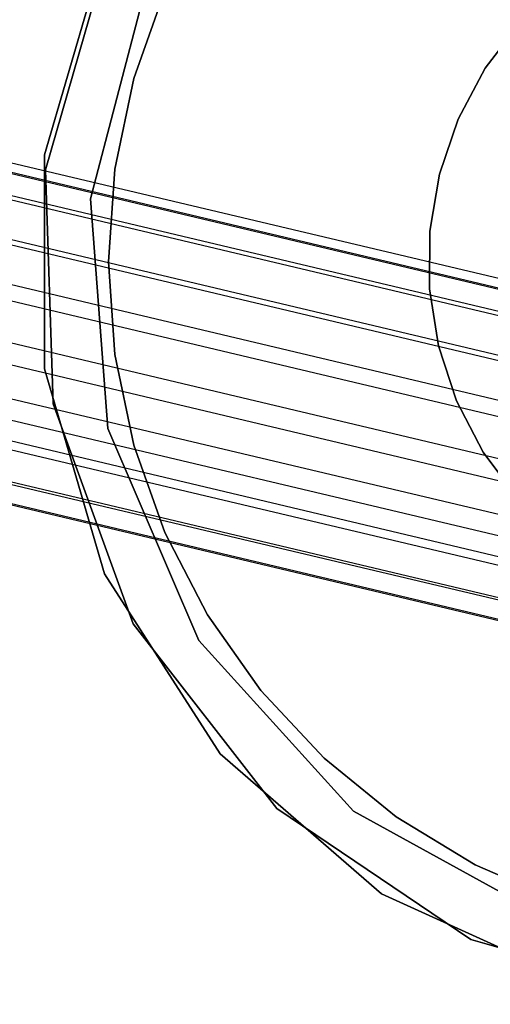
# Model space of a CAD drawing. Extents: x 0.4 to 40.3, y 0.4 to 40.3.
# Tile 138 of 243: x 19.857 to 20.166, y 19.874 to 20.521. Entities that reach past the tile are written whole.
import ezdxf

# ---------------------------------------------------------------- set-up
doc = ezdxf.new("R2010")
doc.units = 0
doc.header["$MEASUREMENT"] = 0
doc.layers.get('0').update_dxf_attribs({"color": 13, "linetype": 'CONTINUOUS'})

# ---------------------------------------------------------------- blocks, each defined once
blk = doc.blocks.new('ORTO-XII-B-11464-11465_ST0')
at = {"color": 0}
for p, q in [((19.91628, 20.57056, 9.62894), (19.87366, 20.42261, 9.62894)), ((19.87366, 20.42261, 1.95177), (19.91628, 20.57056, 1.95177)), ((19.91628, 20.57056, 9.62894), (19.87366, 20.42261, 9.62894)), ((19.87366, 20.42261, 1.95177), (19.91628, 20.57056, 1.95177)), ((19.87298, 20.43237, 2.01083), (19.91261, 20.5673, 2.01083)), ((19.91261, 20.5673, 1.95177), (19.87298, 20.43237, 1.95177)), ((19.87298, 20.43237, 2.01083), (19.91261, 20.5673, 2.01083)), ((19.91261, 20.5673, 1.95177), (19.87298, 20.43237, 1.95177)), ((19.9033, 20.40359, 9.62894), (19.94164, 20.55029, 9.62894)), ((19.94164, 20.55029, 1.95177), (19.9033, 20.40359, 1.95177)), ((19.94164, 20.55029, 1.95177), (19.9033, 20.40359, 1.95177)), ((19.9033, 20.40359, 9.62894), (19.94164, 20.55029, 9.62894)), ((19.95219, 20.54007, 9.35335), (19.93177, 20.48261, 9.35335)), ((19.93177, 20.48261, 9.43209), (19.95219, 20.54007, 9.43209)), ((19.95219, 20.54007, 9.35335), (19.93177, 20.48261, 9.35335)), ((19.93177, 20.48261, 9.43209), (19.95219, 20.54007, 9.43209)), ((19.3999, 20.52799, 29.93812), (20.28447, 20.31832, 25.9371)), ((19.3999, 20.52799, 29.93812), (20.28447, 20.31832, 25.9371)), ((19.436, 20.52564, 29.94601), (20.32066, 20.31594, 25.9446)), ((19.436, 20.52564, 29.94601), (20.32066, 20.31594, 25.9446)), ((19.36918, 20.51992, 29.93193), (20.25368, 20.31026, 25.93126)), ((19.36918, 20.51992, 29.93193), (20.25368, 20.31026, 25.93126)), ((20.16308, 20.48937, 63.05413), (20.18608, 20.51964, 63.05413)), ((20.18608, 20.51964, 62.97539), (20.16308, 20.48937, 62.97539)), ((20.16308, 20.48937, 63.05413), (20.18608, 20.51964, 63.05413)), ((20.18608, 20.51964, 62.97539), (20.16308, 20.48937, 62.97539)), ((20.35567, 20.30031, 25.95255), (19.47093, 20.51002, 29.95434)), ((20.35567, 20.30031, 25.95255), (19.47093, 20.51002, 29.95434)), ((20.2212, 20.28881, 25.92578), (19.33678, 20.49844, 29.92608)), ((20.2212, 20.28881, 25.92578), (19.33678, 20.49844, 29.92608)), ((20.37992, 20.27731, 25.95871), (19.49513, 20.48704, 29.96074)), ((20.37992, 20.27731, 25.95871), (19.49513, 20.48704, 29.96074)), ((20.14523, 20.45581, 63.05413), (20.16308, 20.48937, 63.05413)), ((20.16308, 20.48937, 62.97539), (20.14523, 20.45581, 62.97539)), ((20.14523, 20.45581, 63.05413), (20.16308, 20.48937, 63.05413)), ((20.16308, 20.48937, 62.97539), (20.14523, 20.45581, 62.97539)), ((20.16308, 20.48937, 63.05413), (20.16308, 20.48937, 62.97539)), ((20.16308, 20.48937, 63.05413), (20.16308, 20.48937, 62.97539)), ((19.93177, 20.48261, 9.35335), (19.91936, 20.4229, 9.35335)), ((19.91936, 20.4229, 9.43209), (19.93177, 20.48261, 9.43209)), ((19.93177, 20.48261, 9.35335), (19.91936, 20.4229, 9.35335)), ((19.91936, 20.4229, 9.43209), (19.93177, 20.48261, 9.43209)), ((19.93177, 20.48261, 9.35335), (19.93177, 20.48261, 9.43209)), ((19.93177, 20.48261, 9.35335), (19.93177, 20.48261, 9.43209)), ((19.31731, 20.4736, 29.92318), (20.20168, 20.26398, 25.92313)), ((19.31731, 20.4736, 29.92318), (20.20168, 20.26398, 25.92313)), ((20.39751, 20.24351, 25.96408), (19.51269, 20.45324, 29.96627)), ((20.39751, 20.24351, 25.96408), (19.51269, 20.45324, 29.96627)), ((20.133, 20.41981, 63.05413), (20.14523, 20.45581, 63.05413)), ((20.14523, 20.45581, 62.97539), (20.133, 20.41981, 62.97539)), ((20.133, 20.41981, 63.05413), (20.14523, 20.45581, 63.05413)), ((20.14523, 20.45581, 62.97539), (20.133, 20.41981, 62.97539)), ((20.14523, 20.45581, 63.05413), (20.14523, 20.45581, 62.97539)), ((20.14523, 20.45581, 63.05413), (20.14523, 20.45581, 62.97539)), ((20.18852, 20.22851, 25.92233), (19.30418, 20.43812, 29.9222)), ((20.18852, 20.22851, 25.92233), (19.30418, 20.43812, 29.9222)), ((19.87298, 20.29173, 2.01083), (19.87298, 20.43237, 2.01083)), ((19.87298, 20.43237, 1.95177), (19.87298, 20.29173, 1.95177)), ((19.87298, 20.43237, 2.01083), (19.87298, 20.43237, 1.95177)), ((19.87298, 20.43237, 2.01083), (19.87298, 20.43237, 1.95177)), ((19.87298, 20.29173, 2.01083), (19.87298, 20.43237, 2.01083)), ((19.87298, 20.43237, 1.95177), (19.87298, 20.29173, 1.95177)), ((19.87366, 20.42261, 9.62894), (19.87885, 20.26872, 9.62894)), ((19.87885, 20.26872, 1.95177), (19.87366, 20.42261, 1.95177)), ((19.87366, 20.42261, 9.62894), (19.87885, 20.26872, 9.62894)), ((19.87366, 20.42261, 9.62894), (19.87366, 20.42261, 1.95177)), ((19.87885, 20.26872, 1.95177), (19.87366, 20.42261, 1.95177)), ((19.87366, 20.42261, 9.62894), (19.87366, 20.42261, 1.95177)), ((19.91936, 20.4229, 9.35335), (19.9152, 20.36205, 9.35335)), ((19.9152, 20.36205, 9.43209), (19.91936, 20.4229, 9.43209)), ((19.91936, 20.4229, 9.35335), (19.9152, 20.36205, 9.35335)), ((19.9152, 20.36205, 9.43209), (19.91936, 20.4229, 9.43209)), ((19.91936, 20.4229, 9.35335), (19.91936, 20.4229, 9.43209)), ((19.91936, 20.4229, 9.35335), (19.91936, 20.4229, 9.43209)), ((19.51775, 20.41541, 29.96933), (20.40258, 20.20568, 25.96712)), ((19.51775, 20.41541, 29.96933), (20.40258, 20.20568, 25.96712)), ((20.1267, 20.38232, 63.05413), (20.133, 20.41981, 63.05413)), ((20.133, 20.41981, 62.97539), (20.1267, 20.38232, 62.97539)), ((20.1267, 20.38232, 63.05413), (20.133, 20.41981, 63.05413)), ((20.133, 20.41981, 62.97539), (20.1267, 20.38232, 62.97539)), ((20.133, 20.41981, 63.05413), (20.133, 20.41981, 62.97539)), ((20.133, 20.41981, 63.05413), (20.133, 20.41981, 62.97539)), ((20.18767, 20.192, 25.92409), (19.30334, 20.4016, 29.92391)), ((20.18767, 20.192, 25.92409), (19.30334, 20.4016, 29.92391)), ((19.91467, 20.25238, 9.62894), (19.9033, 20.40359, 9.62894)), ((19.9033, 20.40359, 1.95177), (19.91467, 20.25238, 1.95177)), ((19.9033, 20.40359, 1.95177), (19.91467, 20.25238, 1.95177)), ((19.9033, 20.40359, 1.95177), (19.9033, 20.40359, 9.62894)), ((19.91467, 20.25238, 9.62894), (19.9033, 20.40359, 9.62894)), ((19.9033, 20.40359, 1.95177), (19.9033, 20.40359, 9.62894)), ((20.1265, 20.34431, 63.05413), (20.1267, 20.38232, 63.05413)), ((20.1267, 20.38232, 62.97539), (20.1265, 20.34431, 62.97539)), ((20.1265, 20.34431, 63.05413), (20.1267, 20.38232, 63.05413)), ((20.1267, 20.38232, 62.97539), (20.1265, 20.34431, 62.97539)), ((20.1267, 20.38232, 63.05413), (20.1267, 20.38232, 62.97539)), ((20.1267, 20.38232, 63.05413), (20.1267, 20.38232, 62.97539)), ((19.50876, 20.37538, 29.96947), (20.39355, 20.16566, 25.9674)), ((19.50876, 20.37538, 29.96947), (20.39355, 20.16566, 25.9674)), ((20.19945, 20.15569, 25.92841), (19.3151, 20.3653, 29.92833)), ((20.19945, 20.15569, 25.92841), (19.3151, 20.3653, 29.92833)), ((19.9152, 20.36205, 9.35335), (19.9152, 20.36205, 9.43209)), ((19.9152, 20.36205, 9.35335), (19.91936, 20.3012, 9.35335)), ((19.91936, 20.3012, 9.43209), (19.9152, 20.36205, 9.43209)), ((19.9152, 20.36205, 9.35335), (19.9152, 20.36205, 9.43209)), ((19.9152, 20.36205, 9.35335), (19.91936, 20.3012, 9.35335)), ((19.91936, 20.3012, 9.43209), (19.9152, 20.36205, 9.43209)), ((19.48854, 20.34393, 29.96676), (20.37329, 20.13422, 25.96494)), ((19.48854, 20.34393, 29.96676), (20.37329, 20.13422, 25.96494)), ((20.13239, 20.30675, 63.05413), (20.1265, 20.34431, 63.05413)), ((20.1265, 20.34431, 63.05413), (20.1265, 20.34431, 62.97539)), ((20.1265, 20.34431, 62.97539), (20.13239, 20.30675, 62.97539)), ((20.1265, 20.34431, 63.05413), (20.1265, 20.34431, 62.97539)), ((20.13239, 20.30675, 63.05413), (20.1265, 20.34431, 63.05413)), ((20.1265, 20.34431, 62.97539), (20.13239, 20.30675, 62.97539)), ((20.22055, 20.12788, 25.93418), (19.33617, 20.3375, 29.93431)), ((20.22055, 20.12788, 25.93418), (19.33617, 20.3375, 29.93431)), ((19.47698, 20.33296, 29.96484), (20.36169, 20.12325, 25.96316)), ((19.47698, 20.33296, 29.96484), (20.36169, 20.12325, 25.96316)), ((20.25371, 20.1065, 25.94207), (19.36925, 20.31614, 29.94254)), ((20.25371, 20.1065, 25.94207), (19.36925, 20.31614, 29.94254)), ((19.44297, 20.31404, 29.95851), (20.3276, 20.10436, 25.95722)), ((19.44297, 20.31404, 29.95851), (20.3276, 20.10436, 25.95722)), ((20.2901, 20.09879, 25.94988), (19.40555, 20.30846, 29.95074)), ((20.2901, 20.09879, 25.94988), (19.40555, 20.30846, 29.95074)), ((20.14424, 20.27063, 63.05413), (20.13239, 20.30675, 63.05413)), ((20.13239, 20.30675, 63.05413), (20.13239, 20.30675, 62.97539)), ((20.13239, 20.30675, 62.97539), (20.14424, 20.27063, 62.97539)), ((20.13239, 20.30675, 63.05413), (20.13239, 20.30675, 62.97539)), ((20.14424, 20.27063, 63.05413), (20.13239, 20.30675, 63.05413)), ((20.13239, 20.30675, 62.97539), (20.14424, 20.27063, 62.97539)), ((19.91936, 20.3012, 9.35335), (19.91936, 20.3012, 9.43209)), ((19.91936, 20.3012, 9.35335), (19.93177, 20.24149, 9.35335)), ((19.93177, 20.24149, 9.43209), (19.91936, 20.3012, 9.43209)), ((19.91936, 20.3012, 9.35335), (19.91936, 20.3012, 9.43209)), ((19.91936, 20.3012, 9.35335), (19.93177, 20.24149, 9.35335)), ((19.93177, 20.24149, 9.43209), (19.91936, 20.3012, 9.43209)), ((19.91261, 20.1568, 2.01083), (19.87298, 20.29173, 2.01083)), ((19.87298, 20.29173, 1.95177), (19.91261, 20.1568, 1.95177)), ((19.87298, 20.29173, 2.01083), (19.87298, 20.29173, 1.95177)), ((19.87298, 20.29173, 2.01083), (19.87298, 20.29173, 1.95177)), ((19.91261, 20.1568, 2.01083), (19.87298, 20.29173, 2.01083)), ((19.87298, 20.29173, 1.95177), (19.91261, 20.1568, 1.95177)), ((19.87885, 20.26872, 9.62894), (19.93134, 20.12397, 9.62894)), ((19.93134, 20.12397, 1.95177), (19.87885, 20.26872, 1.95177)), ((19.87885, 20.26872, 9.62894), (19.93134, 20.12397, 9.62894)), ((19.87885, 20.26872, 9.62894), (19.87885, 20.26872, 1.95177)), ((19.93134, 20.12397, 1.95177), (19.87885, 20.26872, 1.95177)), ((19.87885, 20.26872, 9.62894), (19.87885, 20.26872, 1.95177)), ((20.16172, 20.23687, 63.05413), (20.14424, 20.27063, 63.05413)), ((20.14424, 20.27063, 63.05413), (20.14424, 20.27063, 62.97539)), ((20.14424, 20.27063, 62.97539), (20.16172, 20.23687, 62.97539)), ((20.14424, 20.27063, 63.05413), (20.14424, 20.27063, 62.97539)), ((20.16172, 20.23687, 63.05413), (20.14424, 20.27063, 63.05413)), ((20.14424, 20.27063, 62.97539), (20.16172, 20.23687, 62.97539)), ((19.97452, 20.11306, 9.62894), (19.91467, 20.25238, 9.62894)), ((19.91467, 20.25238, 1.95177), (19.97452, 20.11306, 1.95177)), ((19.91467, 20.25238, 1.95177), (19.97452, 20.11306, 1.95177)), ((19.91467, 20.25238, 1.95177), (19.91467, 20.25238, 9.62894)), ((19.97452, 20.11306, 9.62894), (19.91467, 20.25238, 9.62894)), ((19.91467, 20.25238, 1.95177), (19.91467, 20.25238, 9.62894)), ((19.93177, 20.24149, 9.35335), (19.93177, 20.24149, 9.43209)), ((19.93177, 20.24149, 9.35335), (19.95219, 20.18402, 9.35335)), ((19.95219, 20.18402, 9.43209), (19.93177, 20.24149, 9.43209)), ((19.93177, 20.24149, 9.35335), (19.93177, 20.24149, 9.43209)), ((19.93177, 20.24149, 9.35335), (19.95219, 20.18402, 9.35335)), ((19.95219, 20.18402, 9.43209), (19.93177, 20.24149, 9.43209)), ((20.1844, 20.20636, 63.05413), (20.16172, 20.23687, 63.05413)), ((20.16172, 20.23687, 63.05413), (20.16172, 20.23687, 62.97539)), ((20.16172, 20.23687, 62.97539), (20.1844, 20.20636, 62.97539)), ((20.16172, 20.23687, 63.05413), (20.16172, 20.23687, 62.97539)), ((20.1844, 20.20636, 63.05413), (20.16172, 20.23687, 63.05413)), ((20.16172, 20.23687, 62.97539), (20.1844, 20.20636, 62.97539)), ((19.95219, 20.18402, 9.35335), (19.95219, 20.18402, 9.43209)), ((19.95219, 20.18402, 9.35335), (19.98025, 20.12987, 9.35335)), ((19.98025, 20.12987, 9.43209), (19.95219, 20.18402, 9.43209)), ((19.95219, 20.18402, 9.35335), (19.95219, 20.18402, 9.43209)), ((19.95219, 20.18402, 9.35335), (19.98025, 20.12987, 9.35335)), ((19.98025, 20.12987, 9.43209), (19.95219, 20.18402, 9.43209)), ((19.98864, 20.03849, 2.01083), (19.91261, 20.1568, 2.01083)), ((19.91261, 20.1568, 1.95177), (19.98864, 20.03849, 1.95177)), ((19.91261, 20.1568, 2.01083), (19.91261, 20.1568, 1.95177)), ((19.91261, 20.1568, 2.01083), (19.91261, 20.1568, 1.95177)), ((19.98864, 20.03849, 2.01083), (19.91261, 20.1568, 2.01083)), ((19.91261, 20.1568, 1.95177), (19.98864, 20.03849, 1.95177)), ((19.98025, 20.12987, 9.35335), (19.98025, 20.12987, 9.43209)), ((19.98025, 20.12987, 9.35335), (20.01542, 20.08005, 9.35335)), ((20.01542, 20.08005, 9.43209), (19.98025, 20.12987, 9.43209)), ((19.98025, 20.12987, 9.35335), (19.98025, 20.12987, 9.43209)), ((19.98025, 20.12987, 9.35335), (20.01542, 20.08005, 9.35335)), ((20.01542, 20.08005, 9.43209), (19.98025, 20.12987, 9.43209)), ((19.93134, 20.12397, 9.62894), (20.02599, 20.00253, 9.62894)), ((20.02599, 20.00253, 1.95177), (19.93134, 20.12397, 1.95177)), ((19.93134, 20.12397, 9.62894), (20.02599, 20.00253, 9.62894)), ((19.93134, 20.12397, 9.62894), (19.93134, 20.12397, 1.95177)), ((20.02599, 20.00253, 1.95177), (19.93134, 20.12397, 1.95177)), ((19.93134, 20.12397, 9.62894), (19.93134, 20.12397, 1.95177)), ((20.07636, 20.00071, 9.62894), (19.97452, 20.11306, 9.62894)), ((19.97452, 20.11306, 1.95177), (20.07636, 20.00071, 1.95177)), ((19.97452, 20.11306, 1.95177), (20.07636, 20.00071, 1.95177)), ((19.97452, 20.11306, 1.95177), (19.97452, 20.11306, 9.62894)), ((20.07636, 20.00071, 9.62894), (19.97452, 20.11306, 9.62894)), ((19.97452, 20.11306, 1.95177), (19.97452, 20.11306, 9.62894)), ((20.01542, 20.08005, 9.35335), (20.01542, 20.08005, 9.43209)), ((20.01542, 20.08005, 9.35335), (20.05705, 20.03547, 9.35335)), ((20.05705, 20.03547, 9.43209), (20.01542, 20.08005, 9.43209)), ((20.01542, 20.08005, 9.35335), (20.01542, 20.08005, 9.43209)), ((20.01542, 20.08005, 9.35335), (20.05705, 20.03547, 9.35335)), ((20.05705, 20.03547, 9.43209), (20.01542, 20.08005, 9.43209)), ((20.09492, 19.94639, 2.01083), (19.98864, 20.03849, 2.01083)), ((19.98864, 20.03849, 1.95177), (20.09492, 19.94639, 1.95177)), ((19.98864, 20.03849, 2.01083), (19.98864, 20.03849, 1.95177)), ((19.98864, 20.03849, 2.01083), (19.98864, 20.03849, 1.95177)), ((20.09492, 19.94639, 2.01083), (19.98864, 20.03849, 2.01083)), ((19.98864, 20.03849, 1.95177), (20.09492, 19.94639, 1.95177)), ((20.05705, 20.03547, 9.35335), (20.05705, 20.03547, 9.43209)), ((20.05705, 20.03547, 9.35335), (20.10436, 19.99699, 9.35335)), ((20.10436, 19.99699, 9.43209), (20.05705, 20.03547, 9.43209)), ((20.05705, 20.03547, 9.35335), (20.05705, 20.03547, 9.43209)), ((20.05705, 20.03547, 9.35335), (20.10436, 19.99699, 9.35335)), ((20.10436, 19.99699, 9.43209), (20.05705, 20.03547, 9.43209)), ((20.02599, 20.00253, 9.62894), (20.15354, 19.91628, 9.62894)), ((20.15354, 19.91628, 1.95177), (20.02599, 20.00253, 1.95177)), ((20.02599, 20.00253, 9.62894), (20.15354, 19.91628, 9.62894)), ((20.02599, 20.00253, 9.62894), (20.02599, 20.00253, 1.95177)), ((20.15354, 19.91628, 1.95177), (20.02599, 20.00253, 1.95177)), ((20.02599, 20.00253, 9.62894), (20.02599, 20.00253, 1.95177)), ((20.20917, 19.92753, 9.62894), (20.07636, 20.00071, 9.62894)), ((20.07636, 20.00071, 1.95177), (20.20917, 19.92753, 1.95177)), ((20.07636, 20.00071, 1.95177), (20.20917, 19.92753, 1.95177)), ((20.07636, 20.00071, 1.95177), (20.07636, 20.00071, 9.62894)), ((20.20917, 19.92753, 9.62894), (20.07636, 20.00071, 9.62894)), ((20.07636, 20.00071, 1.95177), (20.07636, 20.00071, 9.62894)), ((20.10436, 19.99699, 9.35335), (20.10436, 19.99699, 9.43209)), ((20.10436, 19.99699, 9.35335), (20.15647, 19.9653, 9.35335)), ((20.15647, 19.9653, 9.43209), (20.10436, 19.99699, 9.43209)), ((20.10436, 19.99699, 9.35335), (20.10436, 19.99699, 9.43209)), ((20.10436, 19.99699, 9.35335), (20.15647, 19.9653, 9.35335)), ((20.15647, 19.9653, 9.43209), (20.10436, 19.99699, 9.43209)), ((20.15647, 19.9653, 9.35335), (20.15647, 19.9653, 9.43209)), ((20.15647, 19.9653, 9.35335), (20.21241, 19.941, 9.35335)), ((20.21241, 19.941, 9.43209), (20.15647, 19.9653, 9.43209)), ((20.15647, 19.9653, 9.35335), (20.15647, 19.9653, 9.43209)), ((20.15647, 19.9653, 9.35335), (20.21241, 19.941, 9.35335)), ((20.21241, 19.941, 9.43209), (20.15647, 19.9653, 9.43209)), ((20.22285, 19.88797, 2.01083), (20.09492, 19.94639, 2.01083)), ((20.09492, 19.94639, 1.95177), (20.22285, 19.88797, 1.95177)), ((20.09492, 19.94639, 2.01083), (20.09492, 19.94639, 1.95177)), ((20.09492, 19.94639, 2.01083), (20.09492, 19.94639, 1.95177)), ((20.22285, 19.88797, 2.01083), (20.09492, 19.94639, 2.01083)), ((20.09492, 19.94639, 1.95177), (20.22285, 19.88797, 1.95177)), ((20.15354, 19.91628, 9.62894), (20.30149, 19.87366, 9.62894)), ((20.30149, 19.87366, 1.95177), (20.15354, 19.91628, 1.95177)), ((20.15354, 19.91628, 9.62894), (20.30149, 19.87366, 9.62894)), ((20.15354, 19.91628, 9.62894), (20.15354, 19.91628, 1.95177)), ((20.30149, 19.87366, 1.95177), (20.15354, 19.91628, 1.95177)), ((20.15354, 19.91628, 9.62894), (20.15354, 19.91628, 1.95177))]:
    blk.add_line(p, q, dxfattribs=at)

msp = doc.modelspace()

# ---------------------------------------------------------------- block references
at = {"color": 0}
msp.add_blockref('ORTO-XII-B-11464-11465_ST0', (0, 0), dxfattribs=at)

doc.saveas('drawing.dxf')
